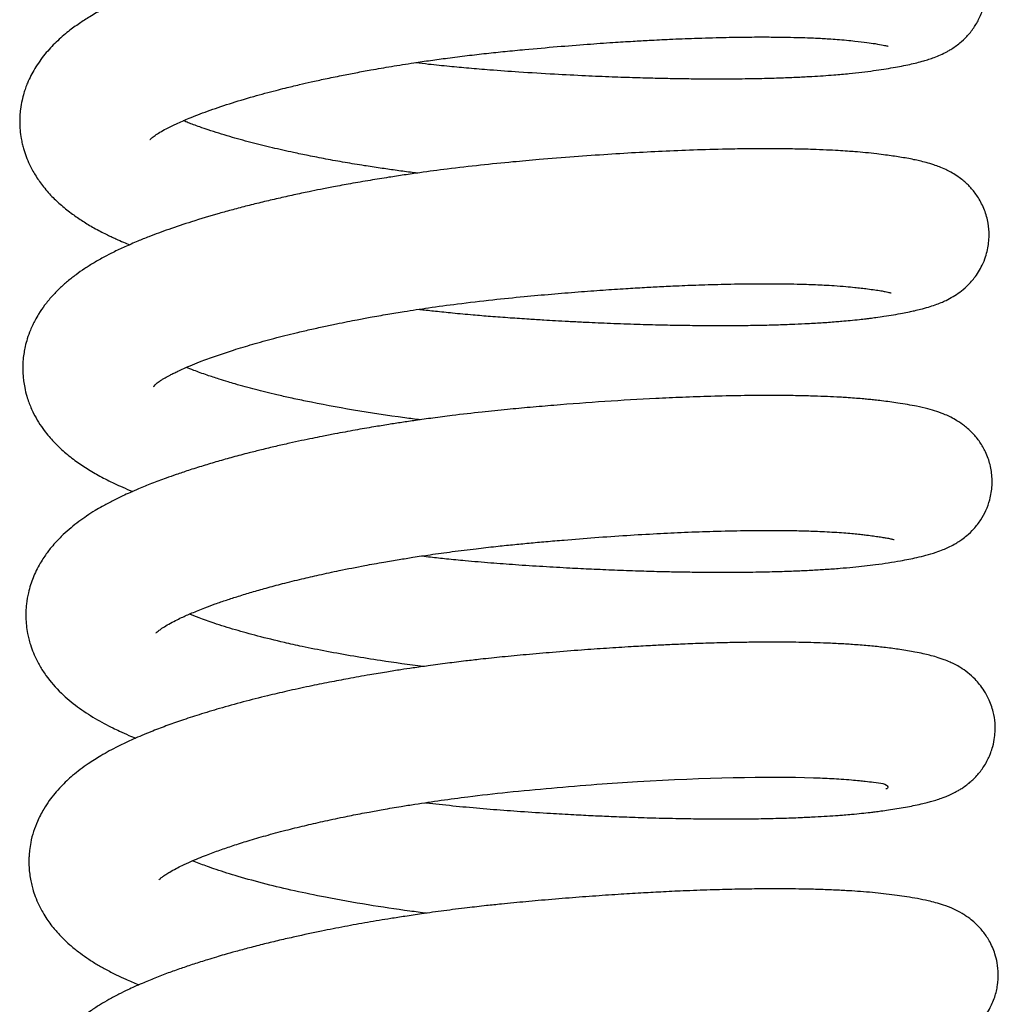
# Model space of a CAD drawing. Header units: inches. Extents: x 53216 to 117387, y -66787 to -22834.
# Tile 133 of 256: x 60599.31 to 60601.84, y -30107.23 to -30104.68. Entities that reach past the tile are written whole.
import ezdxf

# ---------------------------------------------------------------- set-up
doc = ezdxf.new("R2010")
doc.units = ezdxf.units.IN
doc.header["$MEASUREMENT"] = 0
doc.layers.add('FAKRO LOFT LADDERS', color=7, linetype='Continuous')

msp = doc.modelspace()

# ---------------------------------------------------------------- linework, layer by layer
at = {"layer": 'FAKRO LOFT LADDERS', "color": 7, "linetype": 'Continuous'}
for points, knots in [([(60600.3331, -30104.7945), (60600.3442, -30104.7958), (60600.373, -30104.7991), (60600.4187, -30104.8038), (60600.4713, -30104.8087), (60600.5312, -30104.8136), (60600.6052, -30104.8188), (60600.688, -30104.8239), (60600.7683, -30104.828), (60600.8379, -30104.831), (60600.8978, -30104.8331), (60600.9494, -30104.8345), (60600.9976, -30104.8355), (60601.0503, -30104.8363), (60601.1084, -30104.8366), (60601.1694, -30104.8363), (60601.2257, -30104.8354), (60601.276, -30104.834), (60601.3188, -30104.8322), (60601.3644, -30104.8298), (60601.4089, -30104.8268), (60601.4628, -30104.822), (60601.5154, -30104.8158), (60601.5669, -30104.8076), (60601.6079, -30104.7997), (60601.6379, -30104.7923), (60601.658, -30104.7862), (60601.6725, -30104.7811), (60601.6882, -30104.7748), (60601.7027, -30104.7677), (60601.7154, -30104.7604), (60601.7266, -30104.7531), (60601.7402, -30104.7427), (60601.7569, -30104.7273), (60601.7743, -30104.706), (60601.7897, -30104.6796), (60601.8011, -30104.6488), (60601.8067, -30104.6148), (60601.8057, -30104.5825), (60601.7993, -30104.5513), (60601.7884, -30104.5228), (60601.7711, -30104.4948), (60601.7526, -30104.4739), (60601.7344, -30104.4579), (60601.7143, -30104.4442), (60601.6939, -30104.4335), (60601.6733, -30104.425), (60601.6516, -30104.4178), (60601.6309, -30104.4124), (60601.6095, -30104.4077), (60601.5903, -30104.4041), (60601.5704, -30104.4008), (60601.5484, -30104.3975), (60601.5248, -30104.3945), (60601.5015, -30104.3917), (60601.4782, -30104.3894), (60601.4529, -30104.3873), (60601.4271, -30104.3855), (60601.4028, -30104.3841), (60601.3827, -30104.3832), (60601.3625, -30104.3824), (60601.3365, -30104.3815), (60601.302, -30104.3807), (60601.2554, -30104.3801), (60601.2009, -30104.3801), (60601.1445, -30104.3808), (60601.0935, -30104.382), (60601.0483, -30104.3834), (60601.0024, -30104.3851), (60600.9488, -30104.3875), (60600.885, -30104.3908), (60600.8175, -30104.395), (60600.7539, -30104.3994), (60600.7006, -30104.4035), (60600.6529, -30104.4074), (60600.6041, -30104.4117), (60600.5518, -30104.4165), (60600.498, -30104.4219), (60600.4417, -30104.4282), (60600.3805, -30104.4358), (60600.3194, -30104.4442), (60600.2635, -30104.4525), (60600.2154, -30104.4603), (60600.173, -30104.4675), (60600.1344, -30104.4744), (60600.095, -30104.4819), (60600.0516, -30104.4905), (60600.0009, -30104.5013), (60599.9456, -30104.5138), (60599.8876, -30104.5281), (60599.831, -30104.5432), (60599.7842, -30104.5567), (60599.7467, -30104.5683), (60599.7175, -30104.5778), (60599.6886, -30104.5877), (60599.6594, -30104.5983), (60599.6302, -30104.6094), (60599.6042, -30104.6201), (60599.5807, -30104.6302), (60599.5548, -30104.642), (60599.5247, -30104.657), (60599.4922, -30104.6753), (60599.4636, -30104.6936), (60599.4338, -30104.7153), (60599.4041, -30104.741), (60599.3744, -30104.7727), (60599.3493, -30104.8079), (60599.3335, -30104.8386), (60599.3251, -30104.8604), (60599.3202, -30104.8752), (60599.3156, -30104.893), (60599.3121, -30104.9127), (60599.3104, -30104.9315), (60599.3099, -30104.9497), (60599.3108, -30104.9693), (60599.3133, -30104.9882), (60599.3165, -30105.0037), (60599.3224, -30105.0267), (60599.3329, -30105.0543), (60599.3502, -30105.086), (60599.3694, -30105.1136), (60599.3922, -30105.1397), (60599.4183, -30105.1641), (60599.4449, -30105.1851), (60599.4729, -30105.2043), (60599.4972, -30105.2188), (60599.5177, -30105.2299), (60599.5325, -30105.2374), (60599.5461, -30105.244), (60599.5609, -30105.2508), (60599.5768, -30105.2578), (60599.5888, -30105.2628), (60599.594, -30105.265)], [0.10654496, 0.10654496, 0.10654496, 0.10654496, 0.10660355, 0.10669783, 0.10678546, 0.10687941, 0.10701088, 0.10717134, 0.10731339, 0.10743635, 0.10754506, 0.10764071, 0.10772319, 0.10781825, 0.10794458, 0.10806801, 0.10819331, 0.10830585, 0.10840561, 0.10849444, 0.10863961, 0.10875044, 0.10894034, 0.10911643, 0.10928622, 0.10944203, 0.1095002, 0.10956153, 0.1096279, 0.1096945, 0.10972576, 0.10976398, 0.10980355, 0.10985909, 0.10992091, 0.10997756, 0.11004179, 0.11011009, 0.11017288, 0.11022456, 0.11028965, 0.11035603, 0.11041308, 0.11046854, 0.11052584, 0.11060322, 0.1106795, 0.11077033, 0.1108809, 0.11096563, 0.11103953, 0.11111802, 0.11120117, 0.11128581, 0.11136526, 0.11142633, 0.1114977, 0.11158839, 0.11164515, 0.1116941, 0.11174581, 0.11180027, 0.11188822, 0.11199587, 0.11212335, 0.11224848, 0.11235198, 0.11243376, 0.11251678, 0.11261861, 0.11273893, 0.11287145, 0.1129863, 0.11307961, 0.11315406, 0.11323826, 0.11333536, 0.11342793, 0.11352017, 0.11363043, 0.11375004, 0.1138447, 0.11393101, 0.11401104, 0.1140774, 0.11414659, 0.11423253, 0.11432629, 0.11444389, 0.11456402, 0.11468706, 0.11481011, 0.11488044, 0.1149508, 0.11502151, 0.11509675, 0.11517667, 0.11525559, 0.11531485, 0.11538059, 0.11548604, 0.1155942, 0.11568754, 0.11578857, 0.11591313, 0.11603755, 0.116167, 0.11628175, 0.1163213, 0.11635625, 0.11640661, 0.1164669, 0.11651372, 0.11655435, 0.11660907, 0.11666665, 0.11670197, 0.1167353, 0.11685432, 0.1169389, 0.11703177, 0.11713914, 0.11723814, 0.11734536, 0.11743888, 0.11753594, 0.11758932, 0.11763747, 0.11767605, 0.11771415, 0.1177731, 0.11781814, 0.11781814, 0.11781814, 0.11781814]), ([(60599.6464, -30104.9935), (60599.6464, -30104.9935), (60599.6472, -30104.9925), (60599.6523, -30104.988), (60599.6619, -30104.981), (60599.68, -30104.9696), (60599.7076, -30104.9554), (60599.7497, -30104.9371), (60599.7948, -30104.9197), (60599.8507, -30104.9007), (60599.9019, -30104.8853), (60599.9429, -30104.8739), (60599.9703, -30104.8667), (60599.9938, -30104.8608), (60600.0141, -30104.8558), (60600.0361, -30104.8506), (60600.0644, -30104.8441), (60600.1004, -30104.8362), (60600.1391, -30104.8283), (60600.1787, -30104.8206), (60600.2216, -30104.8127), (60600.2714, -30104.8041), (60600.3229, -30104.7959), (60600.3714, -30104.7888), (60600.4173, -30104.7826), (60600.4654, -30104.7765), (60600.5149, -30104.7708), (60600.5646, -30104.7656), (60600.6258, -30104.7597), (60600.6969, -30104.7534), (60600.7728, -30104.7474), (60600.8381, -30104.7428), (60600.8912, -30104.7395), (60600.94, -30104.7367), (60600.9932, -30104.7341), (60601.0576, -30104.7315), (60601.1243, -30104.7295), (60601.1866, -30104.7285), (60601.2385, -30104.7284), (60601.2815, -30104.7288), (60601.3161, -30104.7295), (60601.3433, -30104.7303), (60601.3648, -30104.7312), (60601.3831, -30104.7321), (60601.4019, -30104.7332), (60601.4321, -30104.7353), (60601.4652, -30104.7385), (60601.4973, -30104.7424), (60601.5222, -30104.746), (60601.5404, -30104.7493), (60601.551, -30104.7517), (60601.5529, -30104.7523), (60601.5528, -30104.7523)], [0.88388154, 0.88388154, 0.88388154, 0.88388154, 0.883969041, 0.884070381, 0.884176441, 0.884276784, 0.884478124, 0.884609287, 0.884771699, 0.884942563, 0.885112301, 0.885186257, 0.885256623, 0.885313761, 0.885354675, 0.885399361, 0.885466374, 0.885546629, 0.88563848, 0.88571724, 0.885797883, 0.885905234, 0.886021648, 0.886106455, 0.886192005, 0.886290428, 0.886385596, 0.886478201, 0.886576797, 0.886737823, 0.886888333, 0.887019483, 0.887123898, 0.887207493, 0.887318, 0.887455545, 0.887619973, 0.887763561, 0.887892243, 0.888003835, 0.888098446, 0.888176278, 0.888239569, 0.888293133, 0.888349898, 0.888424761, 0.888603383, 0.888744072, 0.888857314, 0.889005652, 0.889122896, 0.889215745, 0.889215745, 0.889215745, 0.889215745]), ([(60600.3367, -30105.08), (60600.3308, -30105.0792), (60600.3118, -30105.0768), (60600.2799, -30105.0726), (60600.2402, -30105.0669), (60600.1969, -30105.0603), (60600.1498, -30105.0525), (60600.1014, -30105.0438), (60600.0572, -30105.0352), (60600.0109, -30105.0256), (60599.9609, -30105.0143), (60599.9057, -30105.0006), (60599.8498, -30104.9851), (60599.8067, -30104.9717), (60599.7767, -30104.9614), (60599.7595, -30104.9552), (60599.7456, -30104.9499), (60599.737, -30104.9465), (60599.7328, -30104.9448), (60599.7326, -30104.9448)], [0.88077663, 0.88077663, 0.88077663, 0.88077663, 0.880811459, 0.880889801, 0.880967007, 0.881051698, 0.881156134, 0.88126238, 0.881362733, 0.881449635, 0.881578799, 0.881718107, 0.881865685, 0.882031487, 0.882102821, 0.882159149, 0.882207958, 0.882254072, 0.882256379, 0.882256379, 0.882256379, 0.882256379]), ([(60600.3413, -30105.4315), (60600.343, -30105.4317), (60600.3571, -30105.4333), (60600.3859, -30105.4365), (60600.4307, -30105.4411), (60600.4783, -30105.4455), (60600.5279, -30105.4496), (60600.5762, -30105.4532), (60600.6222, -30105.4562), (60600.6612, -30105.4587), (60600.695, -30105.4606), (60600.7289, -30105.4625), (60600.7737, -30105.4648), (60600.8303, -30105.4673), (60600.8954, -30105.4697), (60600.9596, -30105.4715), (60601.0193, -30105.4727), (60601.0714, -30105.4733), (60601.1186, -30105.4735), (60601.1634, -30105.4733), (60601.2105, -30105.4728), (60601.2579, -30105.4717), (60601.3008, -30105.4703), (60601.3347, -30105.4687), (60601.3599, -30105.4674), (60601.3803, -30105.4662), (60601.3994, -30105.4649), (60601.4172, -30105.4636), (60601.4359, -30105.462), (60601.4563, -30105.4602), (60601.4771, -30105.4581), (60601.4938, -30105.4562), (60601.5081, -30105.4544), (60601.5238, -30105.4523), (60601.5444, -30105.4493), (60601.5676, -30105.4456), (60601.5892, -30105.4418), (60601.6066, -30105.4383), (60601.622, -30105.435), (60601.6395, -30105.4308), (60601.6558, -30105.4263), (60601.6737, -30105.4205), (60601.6887, -30105.4148), (60601.704, -30105.4079), (60601.7189, -30105.4002), (60601.7392, -30105.3868), (60601.7561, -30105.3729), (60601.7736, -30105.3541), (60601.7867, -30105.3353), (60601.7968, -30105.317), (60601.8047, -30105.2977), (60601.81, -30105.2781), (60601.8131, -30105.2594), (60601.8144, -30105.2366), (60601.8121, -30105.2077), (60601.8029, -30105.1746), (60601.7873, -30105.1438), (60601.7724, -30105.1242), (60601.7618, -30105.1127), (60601.7522, -30105.1035), (60601.7436, -30105.0962), (60601.7285, -30105.0853), (60601.7154, -30105.0776), (60601.7003, -30105.0699), (60601.6859, -30105.0638), (60601.6689, -30105.0577), (60601.6524, -30105.0529), (60601.6352, -30105.0486), (60601.6187, -30105.045), (60601.602, -30105.0417), (60601.5838, -30105.0386), (60601.5654, -30105.0358), (60601.5458, -30105.0331), (60601.5224, -30105.0301), (60601.496, -30105.0273), (60601.4706, -30105.025), (60601.4469, -30105.0233), (60601.4227, -30105.0217), (60601.3927, -30105.0202), (60601.3558, -30105.0187), (60601.312, -30105.0176), (60601.2627, -30105.017), (60601.2109, -30105.0171), (60601.1476, -30105.0178), (60601.0741, -30105.0196), (60600.9914, -30105.0228), (60600.9108, -30105.0267), (60600.8282, -30105.0317), (60600.7416, -30105.0378), (60600.6594, -30105.0444), (60600.5786, -30105.0516), (60600.4994, -30105.0594), (60600.4192, -30105.0688), (60600.3535, -30105.0775), (60600.3034, -30105.0847), (60600.2606, -30105.0912), (60600.2142, -30105.0987), (60600.1663, -30105.107), (60600.1236, -30105.1148), (60600.088, -30105.1218), (60600.0538, -30105.1287), (60600.0173, -30105.1364), (60599.9773, -30105.1453), (60599.9373, -30105.1547), (60599.8982, -30105.1644), (60599.8609, -30105.1742), (60599.812, -30105.1877), (60599.7561, -30105.2045), (60599.6958, -30105.2246), (60599.6502, -30105.2415), (60599.6129, -30105.2566), (60599.582, -30105.27), (60599.5536, -30105.2833), (60599.5267, -30105.2972), (60599.5028, -30105.3108), (60599.4779, -30105.3264), (60599.4553, -30105.3422), (60599.4336, -30105.3592), (60599.4127, -30105.3778), (60599.3929, -30105.3982), (60599.3741, -30105.4211), (60599.3615, -30105.4393), (60599.3501, -30105.4589), (60599.3435, -30105.472), (60599.3364, -30105.4879), (60599.3297, -30105.5065), (60599.3244, -30105.526), (60599.321, -30105.5438), (60599.3186, -30105.5625), (60599.3177, -30105.5825), (60599.3184, -30105.6012), (60599.3201, -30105.6178), (60599.3231, -30105.6356), (60599.3277, -30105.654), (60599.3333, -30105.6711), (60599.3392, -30105.686), (60599.3474, -30105.7035), (60599.3587, -30105.7236), (60599.3723, -30105.7433), (60599.3856, -30105.7599), (60599.4015, -30105.7776), (60599.4235, -30105.7988), (60599.4517, -30105.8215), (60599.484, -30105.8433), (60599.5176, -30105.8629), (60599.5487, -30105.8786), (60599.5774, -30105.8917), (60599.5931, -30105.8983), (60599.6018, -30105.9019)], [0.1193945, 0.1193945, 0.1193945, 0.1193945, 0.11940342, 0.11946925, 0.11954695, 0.11963971, 0.11971818, 0.11980656, 0.11989186, 0.11995853, 0.12001087, 0.12006974, 0.12013771, 0.1202484, 0.1203724, 0.12049183, 0.12060481, 0.12071106, 0.12079557, 0.12088645, 0.12098577, 0.12109336, 0.12119743, 0.12127925, 0.12133589, 0.12138303, 0.12143205, 0.12148293, 0.12152418, 0.121583, 0.1216524, 0.12170353, 0.12173419, 0.1217832, 0.12185217, 0.1219401, 0.12202808, 0.12209896, 0.12215402, 0.12221859, 0.12231114, 0.12238902, 0.12245263, 0.12250214, 0.12256928, 0.12262262, 0.12268359, 0.12274667, 0.12278633, 0.12282544, 0.12287122, 0.12290787, 0.12294226, 0.12297881, 0.1230376, 0.12310598, 0.1231749, 0.12323761, 0.12326239, 0.12328367, 0.12331889, 0.12335525, 0.12340517, 0.12345405, 0.12351668, 0.12357609, 0.12366414, 0.12373734, 0.12380051, 0.12387597, 0.12394929, 0.12401733, 0.1240845, 0.12416153, 0.12425222, 0.12433529, 0.12438835, 0.12445449, 0.12453487, 0.1246265, 0.12473727, 0.124854, 0.12496811, 0.12507936, 0.12525504, 0.12541186, 0.12555871, 0.12570707, 0.12586308, 0.12602243, 0.12614092, 0.12628618, 0.12643672, 0.12656187, 0.12663407, 0.1267046, 0.12679223, 0.12688608, 0.1269686, 0.12703184, 0.12708782, 0.12716462, 0.12724612, 0.12732733, 0.12740872, 0.12748987, 0.12756709, 0.12773104, 0.12787584, 0.12801115, 0.12808939, 0.12818602, 0.12827815, 0.12834772, 0.12843618, 0.12851671, 0.12859647, 0.12867772, 0.12875951, 0.12884303, 0.12892819, 0.12900917, 0.12905729, 0.12909397, 0.12913406, 0.12919778, 0.12925347, 0.12929405, 0.12934092, 0.12940157, 0.12945009, 0.12948652, 0.12953223, 0.12959211, 0.12963619, 0.12967554, 0.12972145, 0.12979418, 0.12986642, 0.12992348, 0.12997598, 0.13007255, 0.13018999, 0.13029986, 0.13041042, 0.13052734, 0.13059163, 0.13066707, 0.13066707, 0.13066707, 0.13066707]), ([(60599.6557, -30105.6312), (60599.6566, -30105.6306), (60599.6623, -30105.6226), (60599.6784, -30105.6125), (60599.6869, -30105.6075), (60599.6966, -30105.6022), (60599.7079, -30105.5965), (60599.7197, -30105.5908), (60599.7424, -30105.5804), (60599.7757, -30105.5668), (60599.8198, -30105.5507), (60599.8635, -30105.5362), (60599.912, -30105.5215), (60599.9661, -30105.5066), (60600.0161, -30105.494), (60600.0596, -30105.4839), (60600.0944, -30105.4761), (60600.1268, -30105.4693), (60600.1555, -30105.4635), (60600.1843, -30105.4579), (60600.2189, -30105.4515), (60600.2593, -30105.4444), (60600.3095, -30105.4362), (60600.3693, -30105.4271), (60600.4457, -30105.4167), (60600.5283, -30105.4069), (60600.6096, -30105.3989), (60600.6833, -30105.3922), (60600.7514, -30105.3866), (60600.8155, -30105.3818), (60600.8726, -30105.378), (60600.9229, -30105.3751), (60600.9689, -30105.3726), (60601.0182, -30105.3703), (60601.0755, -30105.3681), (60601.1409, -30105.3663), (60601.2064, -30105.3653), (60601.2631, -30105.3654), (60601.3073, -30105.366), (60601.3398, -30105.3669), (60601.3658, -30105.3678), (60601.3898, -30105.369), (60601.4164, -30105.3705), (60601.4427, -30105.3725), (60601.4654, -30105.3747), (60601.4839, -30105.3768), (60601.5016, -30105.3789), (60601.5191, -30105.3813), (60601.5341, -30105.3837), (60601.545, -30105.3857), (60601.5526, -30105.3872), (60601.5579, -30105.3885), (60601.5604, -30105.3892), (60601.5608, -30105.3893), (60601.5608, -30105.3893)], [0.871034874, 0.871034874, 0.871034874, 0.871034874, 0.871339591, 0.871387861, 0.871434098, 0.871510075, 0.871559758, 0.871608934, 0.871672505, 0.871847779, 0.871976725, 0.872098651, 0.872232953, 0.872371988, 0.872509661, 0.872590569, 0.872670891, 0.872741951, 0.872802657, 0.872855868, 0.872924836, 0.873018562, 0.873103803, 0.873227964, 0.873373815, 0.873550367, 0.873705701, 0.873841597, 0.873975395, 0.874101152, 0.874218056, 0.874315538, 0.874405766, 0.874501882, 0.874625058, 0.874775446, 0.874940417, 0.875087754, 0.875200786, 0.875293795, 0.875362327, 0.875432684, 0.875518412, 0.875627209, 0.875714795, 0.875783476, 0.875859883, 0.875954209, 0.876048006, 0.876131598, 0.876192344, 0.876253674, 0.876332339, 0.876361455, 0.876361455, 0.876361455, 0.876361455]), ([(60600.3452, -30105.717), (60600.3317, -30105.7153), (60600.2276, -30105.7018), (60600.1132, -30105.6826), (60600.01, -30105.6605), (60599.9758, -30105.6528), (60599.946, -30105.6456), (60599.9187, -30105.6387), (60599.8923, -30105.6316), (60599.8686, -30105.625), (60599.8463, -30105.6184), (60599.822, -30105.6109), (60599.7917, -30105.6009), (60599.7635, -30105.5908), (60599.7466, -30105.5841), (60599.7403, -30105.5816)], [0.867925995, 0.867925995, 0.867925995, 0.867925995, 0.868006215, 0.868544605, 0.868635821, 0.868717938, 0.868790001, 0.868857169, 0.868926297, 0.868997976, 0.869049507, 0.869117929, 0.869215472, 0.869333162, 0.869406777, 0.869406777, 0.869406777, 0.869406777]), ([(60600.349, -30106.0684), (60600.3565, -30106.0693), (60600.3777, -30106.0717), (60600.4149, -30106.0757), (60600.4667, -30106.0807), (60600.526, -30106.0859), (60600.5931, -30106.0908), (60600.6613, -30106.0952), (60600.7268, -30106.099), (60600.7883, -30106.102), (60600.8476, -30106.1046), (60600.9063, -30106.1067), (60600.9587, -30106.1082), (60601.0027, -30106.1092), (60601.045, -30106.1099), (60601.0934, -30106.1104), (60601.1508, -30106.1105), (60601.2104, -30106.1099), (60601.2659, -30106.1087), (60601.3131, -30106.107), (60601.354, -30106.1051), (60601.3921, -30106.1029), (60601.4282, -30106.1003), (60601.4617, -30106.0974), (60601.4925, -30106.0942), (60601.5231, -30106.0905), (60601.5545, -30106.0859), (60601.5827, -30106.0813), (60601.607, -30106.0768), (60601.6286, -30106.0723), (60601.6531, -30106.0663), (60601.6724, -30106.0607), (60601.6997, -30106.0507), (60601.7157, -30106.0433), (60601.7331, -30106.033), (60601.744, -30106.0257), (60601.7582, -30106.0148), (60601.7753, -30105.9985), (60601.7925, -30105.9764), (60601.8065, -30105.9509), (60601.8172, -30105.921), (60601.8227, -30105.8868), (60601.8213, -30105.8561), (60601.8166, -30105.8329), (60601.8116, -30105.8161), (60601.8033, -30105.796), (60601.7903, -30105.7736), (60601.7715, -30105.7505), (60601.7508, -30105.7321), (60601.7258, -30105.7153), (60601.7019, -30105.7037), (60601.6779, -30105.6949), (60601.6539, -30105.688), (60601.6294, -30105.6824), (60601.6035, -30105.6775), (60601.5804, -30105.6738), (60601.5579, -30105.6706), (60601.5381, -30105.668), (60601.5201, -30105.6659), (60601.5048, -30105.6644), (60601.4891, -30105.6629), (60601.4711, -30105.6614), (60601.4518, -30105.66), (60601.4346, -30105.6589), (60601.4141, -30105.6578), (60601.3878, -30105.6565), (60601.3504, -30105.6553), (60601.3043, -30105.6543), (60601.2448, -30105.6538), (60601.174, -30105.6544), (60601.0981, -30105.6561), (60601.0244, -30105.6587), (60600.9338, -30105.6628), (60600.8234, -30105.6693), (60600.7138, -30105.6774), (60600.6295, -30105.6847), (60600.5675, -30105.6903), (60600.5003, -30105.6972), (60600.436, -30105.7047), (60600.3787, -30105.7121), (60600.3354, -30105.7181), (60600.2974, -30105.7237), (60600.2616, -30105.7292), (60600.2215, -30105.7358), (60600.175, -30105.7438), (60600.1303, -30105.752), (60600.0935, -30105.7592), (60600.065, -30105.765), (60600.0369, -30105.7708), (60600.0052, -30105.7778), (60599.9707, -30105.7856), (60599.9359, -30105.7939), (60599.8987, -30105.8033), (60599.861, -30105.8132), (60599.8217, -30105.8243), (60599.7833, -30105.8357), (60599.747, -30105.8472), (60599.7158, -30105.8576), (60599.6836, -30105.869), (60599.6512, -30105.8812), (60599.6202, -30105.8938), (60599.5958, -30105.9044), (60599.5732, -30105.9147), (60599.549, -30105.9265), (60599.5255, -30105.9392), (60599.5033, -30105.9522), (60599.4835, -30105.9648), (60599.4618, -30105.9802), (60599.443, -30105.9949), (60599.421, -30106.0144), (60599.4043, -30106.0315), (60599.3903, -30106.0477), (60599.3806, -30106.0603), (60599.3719, -30106.0728), (60599.3623, -30106.0879), (60599.3529, -30106.1056), (60599.3446, -30106.1242), (60599.3377, -30106.1433), (60599.3315, -30106.1657), (60599.3274, -30106.1891), (60599.3259, -30106.2105), (60599.3258, -30106.2294), (60599.3271, -30106.2481), (60599.3298, -30106.2664), (60599.3335, -30106.2828), (60599.3382, -30106.2996), (60599.3452, -30106.3188), (60599.3536, -30106.337), (60599.3618, -30106.352), (60599.3695, -30106.3646), (60599.3866, -30106.3897), (60599.4156, -30106.4224), (60599.4587, -30106.4584), (60599.4963, -30106.4831), (60599.5275, -30106.5006), (60599.5484, -30106.5114), (60599.5699, -30106.5217), (60599.5896, -30106.5304), (60599.6039, -30106.5364), (60599.6098, -30106.5388)], [0.13224359, 0.13224359, 0.13224359, 0.13224359, 0.13228316, 0.13235596, 0.13244007, 0.13255538, 0.13266587, 0.13279017, 0.1329122, 0.13301054, 0.1331168, 0.13323034, 0.13333042, 0.13340758, 0.13347899, 0.13357321, 0.13369063, 0.13382425, 0.13394645, 0.13405426, 0.13414777, 0.13423975, 0.13433907, 0.13443104, 0.13451615, 0.13460499, 0.13471182, 0.13482611, 0.13491217, 0.13499635, 0.13509476, 0.13521509, 0.13528603, 0.13540051, 0.13543084, 0.13546705, 0.13550831, 0.13556692, 0.13562822, 0.13568349, 0.13573981, 0.13581134, 0.13587934, 0.13591357, 0.13594572, 0.13598088, 0.1360391, 0.13609985, 0.13616705, 0.13622919, 0.13633732, 0.13642531, 0.13652755, 0.13665379, 0.13674941, 0.13684823, 0.13692345, 0.13699617, 0.13705176, 0.137097, 0.13713809, 0.13719469, 0.13725524, 0.13730236, 0.13733603, 0.13742067, 0.13750825, 0.13761594, 0.13775213, 0.1379141, 0.13807123, 0.13821487, 0.13834475, 0.13858502, 0.13881823, 0.13892648, 0.13902835, 0.13914279, 0.13927812, 0.13936589, 0.13944544, 0.13950833, 0.13956957, 0.13963874, 0.1397273, 0.1398259, 0.13988838, 0.13993606, 0.13999052, 0.14005217, 0.14012341, 0.14019835, 0.14026592, 0.14035552, 0.14044254, 0.14052773, 0.14061868, 0.14069659, 0.14076352, 0.14086195, 0.14095616, 0.14102148, 0.1410754, 0.14115761, 0.1412404, 0.14130134, 0.14137581, 0.14144639, 0.14152302, 0.14160029, 0.14168925, 0.14174578, 0.14178489, 0.14182553, 0.14187548, 0.14193518, 0.14199099, 0.14204244, 0.14209914, 0.14217474, 0.14222915, 0.14226736, 0.1423216, 0.14237556, 0.14241254, 0.14245375, 0.14251487, 0.14257604, 0.14261742, 0.14265546, 0.14269844, 0.14287417, 0.14303344, 0.14319376, 0.14326815, 0.14333924, 0.14339208, 0.14346615, 0.14351672, 0.14351672, 0.14351672, 0.14351672]), ([(60599.6622, -30106.2674), (60599.6621, -30106.2674), (60599.6625, -30106.2669), (60599.6651, -30106.2645), (60599.6705, -30106.2601), (60599.6802, -30106.2532), (60599.6941, -30106.2447), (60599.7108, -30106.2358), (60599.7305, -30106.2263), (60599.7554, -30106.2152), (60599.7848, -30106.2034), (60599.8151, -30106.1922), (60599.844, -30106.1822), (60599.8755, -30106.172), (60599.9095, -30106.1616), (60599.9475, -30106.1508), (60599.9905, -30106.1393), (60600.0362, -30106.128), (60600.0852, -30106.1168), (60600.1391, -30106.1052), (60600.1951, -30106.0942), (60600.2471, -30106.0848), (60600.2885, -30106.0778), (60600.3284, -30106.0714), (60600.3741, -30106.0645), (60600.4285, -30106.057), (60600.4853, -30106.0499), (60600.5373, -30106.0439), (60600.583, -30106.0393), (60600.626, -30106.0351), (60600.6702, -30106.0311), (60600.727, -30106.0262), (60600.797, -30106.0206), (60600.8773, -30106.0151), (60600.9547, -30106.0106), (60601.0295, -30106.007), (60601.1053, -30106.0043), (60601.1728, -30106.0028), (60601.2292, -30106.0023), (60601.2702, -30106.0024), (60601.3026, -30106.0027), (60601.3259, -30106.0032), (60601.3455, -30106.0038), (60601.3658, -30106.0044), (60601.3897, -30106.0055), (60601.4147, -30106.0069), (60601.4383, -30106.0085), (60601.4589, -30106.0102), (60601.4761, -30106.0119), (60601.4907, -30106.0136), (60601.5045, -30106.0152), (60601.5194, -30106.0172), (60601.5337, -30106.0193), (60601.5463, -30106.0214), (60601.5569, -30106.0234), (60601.5647, -30106.0251), (60601.5681, -30106.026), (60601.5688, -30106.0262), (60601.5688, -30106.0262)], [0.858202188, 0.858202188, 0.858202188, 0.858202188, 0.858271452, 0.858346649, 0.858421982, 0.858520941, 0.858629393, 0.858724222, 0.858796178, 0.858905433, 0.859026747, 0.859114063, 0.859204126, 0.859291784, 0.859387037, 0.85948262, 0.859587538, 0.859706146, 0.859806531, 0.859921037, 0.860061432, 0.860161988, 0.860242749, 0.86031377, 0.860401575, 0.860513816, 0.860632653, 0.860731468, 0.860814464, 0.860895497, 0.86097899, 0.861069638, 0.861223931, 0.861387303, 0.861545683, 0.861694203, 0.861855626, 0.862038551, 0.862155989, 0.862263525, 0.86234885, 0.862412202, 0.862454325, 0.862515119, 0.862590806, 0.862674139, 0.862758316, 0.862834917, 0.862906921, 0.8629667, 0.863019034, 0.863098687, 0.863176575, 0.863249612, 0.863336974, 0.86342667, 0.863489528, 0.863539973, 0.863539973, 0.863539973, 0.863539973]), ([(60600.3528, -30106.3539), (60600.3154, -30106.3492), (60600.2545, -30106.3408), (60600.1715, -30106.3275), (60600.104, -30106.3153), (60600.0444, -30106.3033), (60599.9844, -30106.29), (60599.9259, -30106.2757), (60599.8654, -30106.259), (60599.8145, -30106.243), (60599.7763, -30106.2296), (60599.7558, -30106.2216), (60599.7477, -30106.2183)], [0.855102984, 0.855102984, 0.855102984, 0.855102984, 0.855324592, 0.855468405, 0.855618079, 0.85576097, 0.855868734, 0.856040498, 0.856196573, 0.8563609, 0.8564922, 0.856586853, 0.856586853, 0.856586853, 0.856586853]), ([(60600.3579, -30106.7055), (60600.3586, -30106.7055), (60600.3705, -30106.7069), (60600.4055, -30106.7108), (60600.4635, -30106.7167), (60600.5337, -30106.7228), (60600.6064, -30106.7281), (60600.6757, -30106.7325), (60600.7382, -30106.7361), (60600.7903, -30106.7387), (60600.8406, -30106.7409), (60600.8948, -30106.743), (60600.9564, -30106.7449), (60601.0187, -30106.7463), (60601.0818, -30106.7472), (60601.1478, -30106.7475), (60601.2146, -30106.7469), (60601.2756, -30106.7455), (60601.3242, -30106.7438), (60601.3631, -30106.742), (60601.3954, -30106.7401), (60601.42, -30106.7384), (60601.4409, -30106.7368), (60601.4613, -30106.7351), (60601.4839, -30106.7329), (60601.504, -30106.7307), (60601.5204, -30106.7287), (60601.5364, -30106.7266), (60601.5553, -30106.7239), (60601.5765, -30106.7206), (60601.5978, -30106.7169), (60601.6186, -30106.713), (60601.6374, -30106.709), (60601.6527, -30106.7053), (60601.6667, -30106.7015), (60601.6801, -30106.6975), (60601.6933, -30106.693), (60601.7065, -30106.6878), (60601.719, -30106.6822), (60601.7307, -30106.676), (60601.7402, -30106.6705), (60601.7526, -30106.6621), (60601.7634, -30106.6539), (60601.7822, -30106.6367), (60601.7977, -30106.6167), (60601.8082, -30106.5992), (60601.8146, -30106.5857), (60601.8187, -30106.5755), (60601.8245, -30106.5579), (60601.8283, -30106.5384), (60601.8299, -30106.5183), (60601.8294, -30106.4961), (60601.8249, -30106.4683), (60601.8149, -30106.4402), (60601.8019, -30106.4167), (60601.7898, -30106.4001), (60601.7761, -30106.3846), (60601.758, -30106.3686), (60601.7361, -30106.3537), (60601.7157, -30106.3434), (60601.6954, -30106.3353), (60601.6783, -30106.3296), (60601.6609, -30106.3248), (60601.642, -30106.3204), (60601.6179, -30106.3155), (60601.586, -30106.3102), (60601.5488, -30106.3052), (60601.5107, -30106.301), (60601.4727, -30106.2978), (60601.4337, -30106.2953), (60601.397, -30106.2935), (60601.3622, -30106.2923), (60601.3303, -30106.2916), (60601.2989, -30106.2911), (60601.2648, -30106.2909), (60601.2262, -30106.291), (60601.1811, -30106.2914), (60601.1304, -30106.2924), (60601.077, -30106.294), (60601.0257, -30106.2959), (60600.9803, -30106.298), (60600.9359, -30106.3002), (60600.8852, -30106.3031), (60600.8258, -30106.3068), (60600.7582, -30106.3116), (60600.689, -30106.3171), (60600.6206, -30106.3231), (60600.5583, -30106.3289), (60600.5062, -30106.3344), (60600.4589, -30106.3399), (60600.414, -30106.3454), (60600.3685, -30106.3515), (60600.3286, -30106.3572), (60600.2929, -30106.3625), (60600.2555, -30106.3684), (60600.2099, -30106.376), (60600.1604, -30106.3848), (60600.1083, -30106.3947), (60600.0555, -30106.4054), (60600.0021, -30106.4171), (60599.945, -30106.4305), (60599.8865, -30106.4453), (60599.8276, -30106.4616), (60599.7747, -30106.4776), (60599.7288, -30106.4927), (60599.6873, -30106.5074), (60599.6456, -30106.5234), (60599.6042, -30106.5409), (60599.5612, -30106.561), (60599.5222, -30106.5822), (60599.4834, -30106.6068), (60599.4483, -30106.6333), (60599.4207, -30106.6591), (60599.4008, -30106.6813), (60599.3858, -30106.7006), (60599.3703, -30106.7242), (60599.3564, -30106.7509), (60599.3454, -30106.7799), (60599.3388, -30106.8051), (60599.3354, -30106.8269), (60599.3341, -30106.8426), (60599.3337, -30106.8556), (60599.3339, -30106.8696), (60599.3351, -30106.8856), (60599.3376, -30106.9025), (60599.341, -30106.9181), (60599.3456, -30106.9348), (60599.3523, -30106.9538), (60599.3607, -30106.9723), (60599.3703, -30106.9902), (60599.383, -30107.0103), (60599.3998, -30107.0324), (60599.4201, -30107.0544), (60599.44, -30107.073), (60599.4609, -30107.0901), (60599.4835, -30107.1063), (60599.5067, -30107.1212), (60599.5322, -30107.1359), (60599.5576, -30107.1491), (60599.5864, -30107.1626), (60599.6056, -30107.1708), (60599.617, -30107.1755), (60599.6176, -30107.1757)], [0.14509463, 0.14509463, 0.14509463, 0.14509463, 0.14509829, 0.14515781, 0.14528019, 0.14540319, 0.14552477, 0.14565992, 0.14576564, 0.14585386, 0.14593635, 0.14603525, 0.14614769, 0.14627587, 0.14638636, 0.14651325, 0.14666979, 0.14680165, 0.14691324, 0.1470043, 0.14708164, 0.14715504, 0.14719499, 0.14724852, 0.14732156, 0.14738673, 0.14742602, 0.14747155, 0.14753586, 0.14761313, 0.14769325, 0.14777403, 0.14785934, 0.14792687, 0.14797748, 0.14804222, 0.14810572, 0.14815155, 0.14820444, 0.14825201, 0.14828169, 0.14830777, 0.14834954, 0.14841452, 0.14847628, 0.14850862, 0.14853827, 0.14856025, 0.14859109, 0.1486358, 0.14867102, 0.14870588, 0.14876139, 0.1488312, 0.14887698, 0.14892012, 0.14895903, 0.14901539, 0.14907606, 0.14917122, 0.14923019, 0.14931701, 0.14939417, 0.14946492, 0.14955542, 0.14970829, 0.14983756, 0.14995233, 0.15007089, 0.15017213, 0.15027618, 0.15035805, 0.15043293, 0.15050612, 0.15057754, 0.15066459, 0.15076028, 0.15086474, 0.15097705, 0.15107881, 0.15116245, 0.15123488, 0.15132713, 0.15144178, 0.15155713, 0.15168877, 0.15180762, 0.15191612, 0.15201436, 0.15208078, 0.15216401, 0.15225122, 0.15232147, 0.15237716, 0.15244315, 0.15252357, 0.15262677, 0.15271772, 0.15281769, 0.15293152, 0.15303334, 0.15316589, 0.15330036, 0.15342219, 0.15353313, 0.15363497, 0.1537394, 0.15386852, 0.15398769, 0.15412839, 0.1542401, 0.15438721, 0.15450888, 0.15457948, 0.15464561, 0.15471981, 0.15481738, 0.15489309, 0.15497088, 0.15502391, 0.15506453, 0.15509434, 0.15512638, 0.15517402, 0.15521996, 0.15525988, 0.15529985, 0.15535744, 0.15542173, 0.15546475, 0.15552385, 0.15562403, 0.15570243, 0.1557792, 0.15586374, 0.15594118, 0.15602404, 0.15610428, 0.15619369, 0.15626757, 0.15636175, 0.15636668, 0.15636668, 0.15636668, 0.15636668]), ([(60599.67, -30106.9044), (60599.67, -30106.9044), (60599.6702, -30106.9041), (60599.6727, -30106.9016), (60599.6791, -30106.8964), (60599.6874, -30106.8907), (60599.6984, -30106.8838), (60599.7123, -30106.876), (60599.7308, -30106.8668), (60599.7561, -30106.8552), (60599.7884, -30106.8419), (60599.8255, -30106.8282), (60599.8616, -30106.8159), (60599.9009, -30106.8034), (60599.9461, -30106.7902), (60599.9948, -30106.7772), (60600.0442, -30106.7649), (60600.0937, -30106.7535), (60600.1418, -30106.7433), (60600.182, -30106.7353), (60600.2165, -30106.7287), (60600.2517, -30106.7223), (60600.2912, -30106.7156), (60600.3633, -30106.704), (60600.455, -30106.6911), (60600.5735, -30106.6776), (60600.6855, -30106.6672), (60600.7981, -30106.6579), (60601.0461, -30106.6411), (60601.2519, -30106.6368), (60601.3843, -30106.6418), (60601.4082, -30106.643), (60601.4333, -30106.6445), (60601.4572, -30106.6463), (60601.4776, -30106.6482), (60601.4969, -30106.6503), (60601.5175, -30106.653), (60601.5565, -30106.6565), (60601.5544, -30106.6694), (60601.547, -30106.6699)], [0.845496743, 0.845496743, 0.845496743, 0.845496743, 0.845523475, 0.845636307, 0.845721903, 0.845798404, 0.845871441, 0.845973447, 0.846050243, 0.846146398, 0.846294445, 0.846408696, 0.846511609, 0.846621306, 0.84674121, 0.846870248, 0.846984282, 0.847091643, 0.847207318, 0.847300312, 0.847348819, 0.847423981, 0.847518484, 0.84759009, 0.847857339, 0.848055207, 0.848273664, 0.848501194, 0.848709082, 0.849749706, 0.849819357, 0.849893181, 0.849975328, 0.850070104, 0.850150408, 0.850211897, 0.850306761, 0.850431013, 0.850763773, 0.850763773, 0.850763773, 0.850763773]), ([(60600.3611, -30106.9909), (60600.3466, -30106.9891), (60600.2952, -30106.9824), (60600.2063, -30106.9692), (60600.1068, -30106.9515), (60600.0196, -30106.9333), (60599.9437, -30106.9153), (60599.8865, -30106.8997), (60599.8446, -30106.8869), (60599.8184, -30106.8784), (60599.7962, -30106.8707), (60599.7774, -30106.8638), (60599.7646, -30106.8589), (60599.7576, -30106.8561), (60599.7561, -30106.8555)], [0.842383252, 0.842383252, 0.842383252, 0.842383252, 0.84246917, 0.842688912, 0.842924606, 0.843105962, 0.843284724, 0.843480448, 0.843564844, 0.843650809, 0.843722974, 0.843783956, 0.843847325, 0.843865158, 0.843865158, 0.843865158, 0.843865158]), ([(60600.3647, -30107.3423), (60600.3818, -30107.3443), (60600.4156, -30107.348), (60600.4623, -30107.3527), (60600.5049, -30107.3565), (60600.5484, -30107.3602), (60600.5983, -30107.3639), (60600.6649, -30107.3683), (60600.7395, -30107.3727), (60600.8165, -30107.3765), (60600.8823, -30107.3792), (60600.9389, -30107.3811), (60600.9883, -30107.3824), (60601.0369, -30107.3834), (60601.0922, -30107.3842), (60601.1536, -30107.3844), (60601.2154, -30107.3839), (60601.2703, -30107.3828), (60601.3181, -30107.3813), (60601.3593, -30107.3795), (60601.3921, -30107.3777), (60601.4188, -30107.376), (60601.4397, -30107.3745), (60601.4578, -30107.373), (60601.4735, -30107.3716), (60601.4902, -30107.37), (60601.5104, -30107.3678), (60601.533, -30107.3651), (60601.5563, -30107.3619), (60601.5778, -30107.3586), (60601.5982, -30107.3552), (60601.6184, -30107.3515), (60601.6382, -30107.3475), (60601.6549, -30107.3436), (60601.6693, -30107.3399), (60601.6809, -30107.3366), (60601.6915, -30107.3332), (60601.7015, -30107.3298), (60601.7135, -30107.3251), (60601.7275, -30107.3189), (60601.7411, -30107.3117), (60601.7544, -30107.3034), (60601.766, -30107.295), (60601.779, -30107.284), (60601.7909, -30107.2719), (60601.8035, -30107.2565), (60601.817, -30107.2354), (60601.829, -30107.2085), (60601.8363, -30107.1775), (60601.8383, -30107.1475), (60601.8356, -30107.1202), (60601.8299, -30107.0971), (60601.8226, -30107.078), (60601.8126, -30107.0581), (60601.7978, -30107.0364), (60601.7802, -30107.0179), (60601.7649, -30107.0052), (60601.7537, -30106.9973), (60601.7394, -30106.9884), (60601.7195, -30106.9784), (60601.697, -30106.9699), (60601.676, -30106.9636), (60601.6541, -30106.9582), (60601.6292, -30106.9531), (60601.6032, -30106.9487), (60601.5761, -30106.9447), (60601.5493, -30106.9413), (60601.5199, -30106.9381), (60601.4901, -30106.9355), (60601.4578, -30106.9332), (60601.4216, -30106.9312), (60601.382, -30106.9296), (60601.3425, -30106.9286), (60601.3038, -30106.928), (60601.2623, -30106.9278), (60601.2131, -30106.928), (60601.1563, -30106.9289), (60601.0925, -30106.9306), (60601.0284, -30106.933), (60600.9684, -30106.9358), (60600.9124, -30106.9389), (60600.8538, -30106.9424), (60600.789, -30106.9469), (60600.72, -30106.9522), (60600.6519, -30106.9579), (60600.5964, -30106.963), (60600.5519, -30106.9674), (60600.5119, -30106.9716), (60600.4623, -30106.9773), (60600.4062, -30106.9843), (60600.3526, -30106.9917), (60600.307, -30106.9985), (60600.2605, -30107.0058), (60600.2083, -30107.0145), (60600.1487, -30107.0253), (60600.0859, -30107.0376), (60600.0299, -30107.0496), (60599.981, -30107.0607), (60599.9417, -30107.0702), (60599.9039, -30107.0799), (60599.8694, -30107.0892), (60599.8413, -30107.0971), (60599.817, -30107.1042), (60599.7904, -30107.1123), (60599.7601, -30107.1219), (60599.7261, -30107.1334), (60599.6925, -30107.1454), (60599.6591, -30107.1582), (60599.6301, -30107.1702), (60599.6072, -30107.1802), (60599.5872, -30107.1894), (60599.5649, -30107.2004), (60599.5415, -30107.2129), (60599.5177, -30107.2269), (60599.4973, -30107.2401), (60599.4767, -30107.2548), (60599.4601, -30107.2678), (60599.4416, -30107.2838), (60599.4239, -30107.3012), (60599.4065, -30107.3208), (60599.3904, -30107.3421), (60599.3772, -30107.3631), (60599.3665, -30107.3839), (60599.3572, -30107.4059), (60599.3497, -30107.4294), (60599.345, -30107.452), (60599.3421, -30107.4743), (60599.3413, -30107.4953), (60599.3423, -30107.515), (60599.3442, -30107.5316), (60599.3475, -30107.55), (60599.3527, -30107.5696), (60599.3602, -30107.5907), (60599.3717, -30107.6164), (60599.3896, -30107.6462), (60599.4124, -30107.675), (60599.436, -30107.6993), (60599.4574, -30107.7179), (60599.4769, -30107.7329), (60599.4937, -30107.7447), (60599.5111, -30107.7559), (60599.5302, -30107.7672), (60599.5497, -30107.7779), (60599.5679, -30107.7871), (60599.5859, -30107.7956), (60599.6045, -30107.8039), (60599.6186, -30107.8098), (60599.6257, -30107.8127)], [0.15794306, 0.15794306, 0.15794306, 0.15794306, 0.15803383, 0.15812206, 0.15818816, 0.15825731, 0.15834953, 0.1584483, 0.15860549, 0.15874148, 0.15885729, 0.15896044, 0.15905136, 0.15913272, 0.15923653, 0.1593716, 0.15949936, 0.15962021, 0.15972831, 0.15982366, 0.15991264, 0.15997036, 0.160028, 0.16007746, 0.1601178, 0.16015833, 0.16021825, 0.16029429, 0.16036631, 0.16044224, 0.16051403, 0.16059091, 0.16067491, 0.16075577, 0.16080669, 0.16086589, 0.16090823, 0.16094864, 0.16099598, 0.16105757, 0.16111278, 0.16114784, 0.16119246, 0.16122632, 0.16126725, 0.161309, 0.16135273, 0.16141947, 0.16148041, 0.16153419, 0.16158999, 0.16163498, 0.16167161, 0.16170708, 0.1617664, 0.16183008, 0.16187356, 0.16190758, 0.16193674, 0.16201462, 0.16212145, 0.16221124, 0.16229243, 0.16240935, 0.16252095, 0.16261258, 0.16270861, 0.1627973, 0.16288849, 0.1629741, 0.16307218, 0.16318045, 0.16327633, 0.16335937, 0.16345078, 0.16355725, 0.16367877, 0.16380563, 0.16394132, 0.16405041, 0.16414503, 0.16425159, 0.16436981, 0.16449293, 0.16461776, 0.1647279, 0.16478351, 0.16485072, 0.1649373, 0.16504377, 0.16514613, 0.16522234, 0.16528869, 0.16539771, 0.16550718, 0.16562164, 0.16575542, 0.16583533, 0.16591642, 0.16599798, 0.16607476, 0.16614079, 0.16618583, 0.16623788, 0.16632446, 0.16640555, 0.16648993, 0.16658241, 0.16667451, 0.16673408, 0.16678339, 0.16685336, 0.16693672, 0.16700792, 0.16708743, 0.16714965, 0.16721779, 0.1672859, 0.1673625, 0.16743629, 0.16751395, 0.16759109, 0.16764525, 0.16770685, 0.16778489, 0.16784229, 0.16788921, 0.16796097, 0.16800633, 0.16804282, 0.16809176, 0.16815395, 0.16820267, 0.16827028, 0.1683835, 0.1684919, 0.16858276, 0.16867958, 0.16874231, 0.16879902, 0.16886035, 0.16892311, 0.16899061, 0.16904969, 0.16909435, 0.16915584, 0.16921705, 0.16921705, 0.16921705, 0.16921705])]:
    msp.add_open_spline(points, degree=3, knots=knots, dxfattribs=at)

doc.saveas('drawing.dxf')
